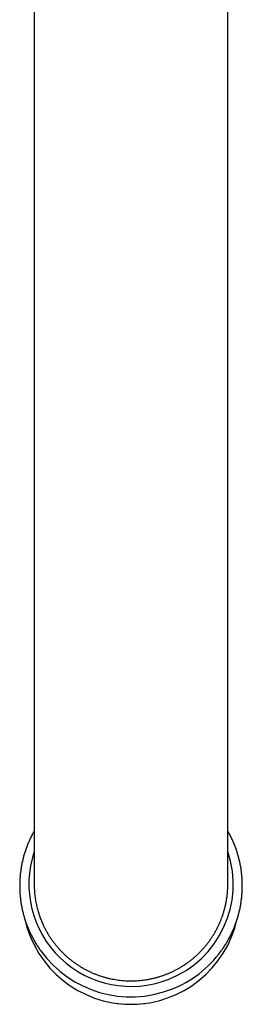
# Model space of a CAD drawing. Header units: millimetres. Extents: x 8 to 821, y 12 to 831.
# Tile 1 of 19: x 414 to 438, y 177 to 278. Entities that reach past the tile are written whole.
import ezdxf

# ---------------------------------------------------------------- set-up
doc = ezdxf.new("R2010")
doc.units = ezdxf.units.MM

msp = doc.modelspace()

# ---------------------------------------------------------------- linework, layer by layer
at = {"color": 7, "linetype": 'Continuous', "lineweight": 30}
for p, q in [((416, 424.06), (416, 188.97)), ((436, 188.97), (436, 424.06)), ((416, 188.98), (416, 188.98)), ((436, 188.98), (436, 188.98)), ((424.57, 176.68), (424.63, 176.67)), ((427.37, 176.67), (427.43, 176.68))]:
    msp.add_line(p, q, dxfattribs=at)
for centre, radius, start, end in [((425.99, 188.97), 10.54, 161.347, 291.3739), ((426.05, 188.96), 10.51, 291.096, 18.7824), ((426, 187.82), 11.24, 192.5989, 347.5007), ((426, 188.87), 11.52, 216.086, 291.2253), ((426.02, 188.84), 11.49, 291.1841, 324.044), ((426, 187.42), 10.84, 262.714, 277.286)]:
    msp.add_arc(centre, radius, start, end, dxfattribs=at)
for points, knots in [([(416, 194.47), (415.98, 194.43), (415.92, 194.33), (415.83, 194.16), (415.73, 193.98), (415.64, 193.79), (415.55, 193.6), (415.47, 193.42), (415.39, 193.23), (415.31, 193.03), (415.23, 192.84), (415.16, 192.65), (415.09, 192.45), (415.03, 192.25), (414.97, 192.06), (414.91, 191.86), (414.86, 191.66), (414.81, 191.46), (414.76, 191.25), (414.72, 191.05), (414.68, 190.85), (414.65, 190.64), (414.62, 190.44), (414.59, 190.23), (414.56, 190.03), (414.54, 189.82), (414.53, 189.62), (414.52, 189.41), (414.51, 189.2), (414.5, 189), (414.5, 188.79), (414.5, 188.58), (414.51, 188.38), (414.52, 188.17), (414.53, 187.96), (414.55, 187.76), (414.57, 187.55), (414.59, 187.35), (414.62, 187.14), (414.65, 186.94), (414.69, 186.73), (414.73, 186.53), (414.77, 186.33), (414.82, 186.13), (414.87, 185.92), (414.92, 185.72), (414.98, 185.53), (415.04, 185.33), (415.11, 185.13), (415.18, 184.94), (415.25, 184.74), (415.32, 184.55), (415.4, 184.36), (415.48, 184.17), (415.57, 183.98), (415.66, 183.79), (415.75, 183.61), (415.85, 183.42), (415.95, 183.24), (416.05, 183.06), (416.15, 182.88), (416.26, 182.71), (416.38, 182.53), (416.49, 182.36), (416.6, 182.21), (416.66, 182.12), (416.69, 182.08)], [0, 0, 0, 0, 0.011098, 0.026883, 0.042668, 0.058453, 0.074238, 0.090023, 0.105807, 0.121591, 0.137376, 0.153159, 0.168943, 0.184727, 0.20051, 0.216293, 0.232077, 0.24786, 0.263643, 0.279425, 0.295208, 0.310991, 0.326773, 0.342556, 0.358338, 0.37412, 0.389902, 0.405685, 0.421467, 0.437249, 0.453031, 0.468813, 0.484595, 0.500377, 0.516159, 0.531941, 0.547723, 0.563506, 0.579288, 0.59507, 0.610852, 0.626635, 0.642417, 0.6582, 0.673982, 0.689765, 0.705548, 0.721331, 0.737114, 0.752897, 0.76868, 0.784464, 0.800247, 0.816031, 0.831815, 0.847599, 0.863384, 0.879168, 0.894953, 0.910738, 0.926523, 0.942308, 0.958093, 0.973879, 0.989665, 1, 1, 1, 1]), ([(435.32, 182.1), (435.35, 182.14), (435.42, 182.24), (435.53, 182.4), (435.65, 182.57), (435.76, 182.74), (435.87, 182.92), (435.97, 183.1), (436.07, 183.28), (436.17, 183.46), (436.27, 183.65), (436.36, 183.83), (436.45, 184.02), (436.53, 184.21), (436.62, 184.4), (436.69, 184.59), (436.77, 184.78), (436.84, 184.98), (436.91, 185.17), (436.97, 185.37), (437.03, 185.57), (437.09, 185.77), (437.14, 185.97), (437.19, 186.17), (437.24, 186.37), (437.28, 186.57), (437.32, 186.78), (437.35, 186.98), (437.38, 187.18), (437.41, 187.39), (437.44, 187.59), (437.46, 187.8), (437.47, 188.01), (437.49, 188.21), (437.49, 188.42), (437.5, 188.63), (437.5, 188.83), (437.5, 189.04), (437.49, 189.25), (437.48, 189.45), (437.47, 189.66), (437.45, 189.87), (437.43, 190.07), (437.41, 190.28), (437.38, 190.48), (437.35, 190.69), (437.31, 190.89), (437.27, 191.1), (437.23, 191.3), (437.18, 191.5), (437.13, 191.7), (437.07, 191.9), (437.02, 192.1), (436.96, 192.3), (436.89, 192.49), (436.82, 192.69), (436.75, 192.88), (436.68, 193.07), (436.6, 193.27), (436.51, 193.46), (436.43, 193.64), (436.34, 193.83), (436.25, 194.02), (436.15, 194.2), (436.07, 194.35), (436.02, 194.44), (436, 194.47)], [0, 0, 0, 0, 0.012427, 0.028234, 0.044041, 0.059848, 0.075654, 0.09146, 0.107266, 0.123072, 0.138878, 0.154683, 0.170488, 0.186293, 0.202098, 0.217903, 0.233707, 0.249512, 0.265316, 0.28112, 0.296924, 0.312727, 0.328531, 0.344334, 0.360138, 0.375941, 0.391744, 0.407547, 0.42335, 0.439153, 0.454955, 0.470758, 0.486561, 0.502363, 0.518166, 0.533968, 0.549771, 0.565573, 0.581376, 0.597178, 0.612981, 0.628783, 0.644586, 0.660388, 0.676191, 0.691994, 0.707796, 0.723599, 0.739402, 0.755205, 0.771008, 0.786811, 0.802614, 0.818418, 0.834221, 0.850025, 0.865829, 0.881632, 0.897437, 0.913241, 0.929045, 0.94485, 0.960654, 0.976459, 0.992264, 1, 1, 1, 1]), ([(416, 188.97), (416, 188.94), (416, 188.8), (416.01, 188.54), (416.03, 188.22), (416.05, 187.92), (416.09, 187.64), (416.13, 187.38), (416.17, 187.13), (416.22, 186.89), (416.28, 186.64), (416.34, 186.4), (416.4, 186.17), (416.47, 185.94), (416.54, 185.72), (416.62, 185.5), (416.71, 185.29), (416.79, 185.08), (416.88, 184.88), (416.99, 184.63), (417.13, 184.36), (417.3, 184.05), (417.47, 183.76), (417.65, 183.47), (417.85, 183.19), (418.05, 182.92), (418.25, 182.66), (418.47, 182.41), (418.68, 182.17), (418.92, 181.93), (419.16, 181.69), (419.42, 181.46), (419.68, 181.24), (419.95, 181.03), (420.23, 180.83), (420.51, 180.64), (420.79, 180.46), (421.07, 180.29), (421.36, 180.14), (421.65, 179.99), (421.97, 179.84), (422.29, 179.71), (422.61, 179.59), (422.93, 179.48), (423.26, 179.38), (423.58, 179.29), (423.91, 179.22), (424.23, 179.16), (424.55, 179.1), (424.88, 179.06), (425.22, 179.03), (425.57, 179.01), (425.91, 179), (426.25, 179), (426.6, 179.02), (426.93, 179.04), (427.26, 179.08), (427.58, 179.12), (427.91, 179.18), (428.23, 179.25), (428.57, 179.33), (428.9, 179.43), (429.23, 179.53), (429.55, 179.65), (429.86, 179.77), (430.17, 179.91), (430.47, 180.05), (430.76, 180.2), (431.05, 180.36), (431.33, 180.53), (431.62, 180.72), (431.9, 180.92), (432.18, 181.13), (432.44, 181.34), (432.7, 181.56), (432.95, 181.79), (433.18, 182.03), (433.4, 182.26), (433.62, 182.51), (433.83, 182.77), (434.04, 183.04), (434.24, 183.32), (434.43, 183.6), (434.61, 183.89), (434.78, 184.19), (434.94, 184.49), (435.08, 184.79), (435.21, 185.08), (435.33, 185.39), (435.45, 185.7), (435.56, 186.02), (435.65, 186.36), (435.74, 186.69), (435.81, 187.02), (435.87, 187.36), (435.92, 187.69), (435.96, 188.02), (435.98, 188.34), (436, 188.66), (436, 188.87), (436, 188.97)], [0, 0, 0, 0, 0.00317, 0.013553, 0.023982, 0.03441, 0.042679, 0.050954, 0.058989, 0.067024, 0.07508, 0.083136, 0.090662, 0.098187, 0.10573, 0.113272, 0.120422, 0.127571, 0.134735, 0.141899, 0.153046, 0.164206, 0.175063, 0.18592, 0.196828, 0.207737, 0.218121, 0.228504, 0.238933, 0.249361, 0.260502, 0.271656, 0.282507, 0.293359, 0.304261, 0.315164, 0.325542, 0.33592, 0.346343, 0.356766, 0.3679, 0.379047, 0.389892, 0.400737, 0.411633, 0.422529, 0.432901, 0.443273, 0.45369, 0.464107, 0.475235, 0.486378, 0.497218, 0.508059, 0.51895, 0.529841, 0.540208, 0.550576, 0.560988, 0.5714, 0.582527, 0.593668, 0.604507, 0.615346, 0.626236, 0.637125, 0.647492, 0.657858, 0.668268, 0.678679, 0.689809, 0.700952, 0.711794, 0.722635, 0.733527, 0.744419, 0.754787, 0.765156, 0.775568, 0.785981, 0.797117, 0.808266, 0.819113, 0.829959, 0.840857, 0.851754, 0.862128, 0.872501, 0.882919, 0.893337, 0.904479, 0.915636, 0.926489, 0.937342, 0.948246, 0.95915, 0.96953, 0.97991, 0.990334, 1, 1, 1, 1])]:
    msp.add_open_spline(points, degree=3, knots=knots, dxfattribs=at)

doc.saveas('drawing.dxf')
